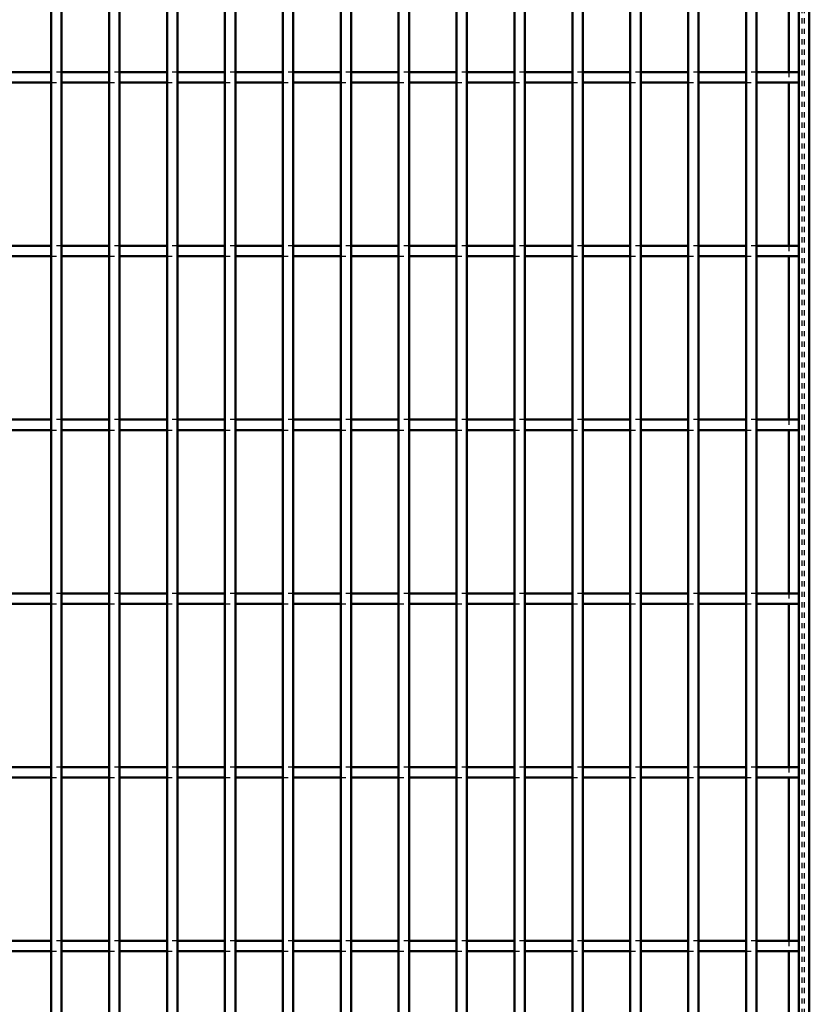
# Model space of a CAD drawing. Header units: millimetres. Extents: x -646 to 505, y -500 to 878.
# Tile 8 of 19: x 148 to 300, y -311 to -122. Entities that reach past the tile are written whole.
import ezdxf

# ---------------------------------------------------------------- set-up
doc = ezdxf.new("R2010")
doc.units = ezdxf.units.MM
doc.linetypes.add('Dashed', pattern=[2, 1, -1])
doc.layers.add('AM_0', color=7, linetype='Continuous', lineweight=50)
doc.layers.add('AM_9', color=6, linetype='Dashed', lineweight=25)

# ---------------------------------------------------------------- blocks, each defined once
blk = doc.blocks.new('1_o2buzjb7t2ollsxn3n00c1xvp________0_in_LPP230331121160010003500_4')
at = {"layer": 'AM_0'}
for p, q in [((298, 498), (298, -498)), ((300, 498), (300, -498)), ((296.05, -100.99), (296.05, -132.32)), ((296.05, -134.32), (296.05, -165.65)), ((296.05, -167.65), (296.05, -198.98)), ((296.05, -200.98), (296.05, -232.31)), ((296.05, -234.31), (296.05, -265.64)), ((296.05, -267.64), (296.05, -298.97)), ((296.05, -300.97), (296.05, -332.3))]:
    blk.add_line(p, q, dxfattribs=at)
at = {"layer": 'AM_9'}
for p, q in [((298.55, 498), (298.55, -498)), ((298.99, 498), (298.99, -498)), ((296.05, -132.32), (296.05, -134.32)), ((296.05, -165.65), (296.05, -167.65)), ((296.05, -198.98), (296.05, -200.98)), ((296.05, -232.31), (296.05, -234.31)), ((296.05, -265.64), (296.05, -267.64)), ((296.05, -298.97), (296.05, -300.97))]:
    blk.add_line(p, q, dxfattribs=at)
blk = doc.blocks.new('43_pb4u4gq9jogvbfivolyd0j09d________0_in_LPP230331121160010003500_4')
at = {"layer": 'AM_0'}
for p, q in [((154.54, -498), (154.54, 498)), ((156.54, -498), (156.54, 498))]:
    blk.add_line(p, q, dxfattribs=at)
blk = doc.blocks.new('44_nqy1eaonxbmdunn7yehsepxyt________0_in_LPP230331121160010003500_4')
at = {"layer": 'AM_0'}
for p, q in [((165.65, -498), (165.65, 498)), ((167.65, -498), (167.65, 498))]:
    blk.add_line(p, q, dxfattribs=at)
blk = doc.blocks.new('45_runslm8z1rp66zbsgses0m19p________0_in_LPP230331121160010003500_4')
at = {"layer": 'AM_0'}
for p, q in [((176.76, -498), (176.76, 498)), ((178.76, -498), (178.76, 498))]:
    blk.add_line(p, q, dxfattribs=at)
blk = doc.blocks.new('46_exffjpeqdlmf99qqc7h05lyky________0_in_LPP230331121160010003500_4')
at = {"layer": 'AM_0'}
for p, q in [((187.87, -498), (187.87, 498)), ((189.87, -498), (189.87, 498))]:
    blk.add_line(p, q, dxfattribs=at)
blk = doc.blocks.new('47_gz04h6jvx8cg67i1mwzvd42dc________0_in_LPP230331121160010003500_4')
at = {"layer": 'AM_0'}
for p, q in [((198.98, -498), (198.98, 498)), ((200.98, -498), (200.98, 498))]:
    blk.add_line(p, q, dxfattribs=at)
blk = doc.blocks.new('48_b9nzqopoehymwleeb1gwfedds________0_in_LPP230331121160010003500_4')
at = {"layer": 'AM_0'}
for p, q in [((210.09, -498), (210.09, 498)), ((212.09, -498), (212.09, 498))]:
    blk.add_line(p, q, dxfattribs=at)
blk = doc.blocks.new('49_yyxgppt1ahztb03k9z3xycomg________0_in_LPP230331121160010003500_4')
at = {"layer": 'AM_0'}
for p, q in [((221.2, -498), (221.2, 498)), ((223.2, -498), (223.2, 498))]:
    blk.add_line(p, q, dxfattribs=at)
blk = doc.blocks.new('50_gm2nh4hzrv4u7hzpw3dfemqac________0_in_LPP230331121160010003500_4')
at = {"layer": 'AM_0'}
for p, q in [((232.31, -498), (232.31, 498)), ((234.31, -498), (234.31, 498))]:
    blk.add_line(p, q, dxfattribs=at)
blk = doc.blocks.new('51_ptap3z6szjrr3a49b5lriijid________0_in_LPP230331121160010003500_4')
at = {"layer": 'AM_0'}
for p, q in [((243.42, -498), (243.42, 498)), ((245.42, -498), (245.42, 498))]:
    blk.add_line(p, q, dxfattribs=at)
blk = doc.blocks.new('52_uukuw3edz4rmbzl9m5uqx05ui________0_in_LPP230331121160010003500_4')
at = {"layer": 'AM_0'}
for p, q in [((254.53, -498), (254.53, 498)), ((256.53, -498), (256.53, 498))]:
    blk.add_line(p, q, dxfattribs=at)
blk = doc.blocks.new('53_qxlyxc7zrpgemh62kl3nvfngk________0_in_LPP230331121160010003500_4')
at = {"layer": 'AM_0'}
for p, q in [((265.64, -498), (265.64, 498)), ((267.64, -498), (267.64, 498))]:
    blk.add_line(p, q, dxfattribs=at)
blk = doc.blocks.new('54_8lghihonejpdop8j693hdb0pl________0_in_LPP230331121160010003500_4')
at = {"layer": 'AM_0'}
for p, q in [((276.75, -498), (276.75, 498)), ((278.75, -498), (278.75, 498))]:
    blk.add_line(p, q, dxfattribs=at)
blk = doc.blocks.new('55_k22txh74wmacn78lcbny7ia2p________0_in_LPP230331121160010003500_4')
at = {"layer": 'AM_0'}
for p, q in [((287.86, -498), (287.86, 498)), ((289.86, -498), (289.86, 498))]:
    blk.add_line(p, q, dxfattribs=at)
blk = doc.blocks.new('62_6by2gmguq111na8cx4725vdrh________0_in_LPP230331121160010003500_4')
at = {"layer": 'AM_0'}
for p, q in [((154.54, -298.97), (145.43, -298.97)), ((154.54, -298.97), (154.54, -300.97)), ((156.54, -300.97), (156.54, -298.97)), ((165.65, -298.97), (156.54, -298.97)), ((165.65, -298.97), (165.65, -300.97)), ((167.65, -300.97), (167.65, -298.97)), ((176.76, -298.97), (167.65, -298.97)), ((176.76, -298.97), (176.76, -300.97)), ((178.76, -300.97), (178.76, -298.97)), ((187.87, -298.97), (178.76, -298.97)), ((187.87, -298.97), (187.87, -300.97)), ((189.87, -300.97), (189.87, -298.97)), ((198.98, -298.97), (189.87, -298.97)), ((198.98, -298.97), (198.98, -300.97)), ((200.98, -300.97), (200.98, -298.97)), ((210.09, -298.97), (200.98, -298.97)), ((210.09, -298.97), (210.09, -300.97)), ((212.09, -300.97), (212.09, -298.97)), ((221.2, -298.97), (212.09, -298.97)), ((221.2, -298.97), (221.2, -300.97)), ((223.2, -300.97), (223.2, -298.97)), ((232.31, -298.97), (223.2, -298.97)), ((232.31, -298.97), (232.31, -300.97)), ((234.31, -300.97), (234.31, -298.97)), ((243.42, -298.97), (234.31, -298.97)), ((243.42, -298.97), (243.42, -300.97)), ((245.42, -300.97), (245.42, -298.97)), ((254.53, -298.97), (245.42, -298.97)), ((254.53, -298.97), (254.53, -300.97)), ((256.53, -300.97), (256.53, -298.97)), ((265.64, -298.97), (256.53, -298.97)), ((265.64, -298.97), (265.64, -300.97)), ((267.64, -300.97), (267.64, -298.97)), ((276.75, -298.97), (267.64, -298.97)), ((276.75, -298.97), (276.75, -300.97)), ((278.75, -300.97), (278.75, -298.97)), ((287.86, -298.97), (278.75, -298.97)), ((287.86, -298.97), (287.86, -300.97)), ((289.86, -300.97), (289.86, -298.97)), ((298, -298.97), (289.86, -298.97)), ((298, -298.97), (298, -300.97)), ((154.54, -300.97), (145.43, -300.97)), ((165.65, -300.97), (156.54, -300.97)), ((176.76, -300.97), (167.65, -300.97)), ((187.87, -300.97), (178.76, -300.97)), ((198.98, -300.97), (189.87, -300.97)), ((210.09, -300.97), (200.98, -300.97)), ((221.2, -300.97), (212.09, -300.97)), ((232.31, -300.97), (223.2, -300.97)), ((243.42, -300.97), (234.31, -300.97)), ((254.53, -300.97), (245.42, -300.97)), ((265.64, -300.97), (256.53, -300.97)), ((276.75, -300.97), (267.64, -300.97)), ((287.86, -300.97), (278.75, -300.97)), ((298, -300.97), (289.86, -300.97))]:
    blk.add_line(p, q, dxfattribs=at)
at = {"layer": 'AM_9'}
for p, q in [((156.54, -298.97), (154.54, -298.97)), ((167.65, -298.97), (165.65, -298.97)), ((178.76, -298.97), (176.76, -298.97)), ((189.87, -298.97), (187.87, -298.97)), ((200.98, -298.97), (198.98, -298.97)), ((212.09, -298.97), (210.09, -298.97)), ((223.2, -298.97), (221.2, -298.97)), ((234.31, -298.97), (232.31, -298.97)), ((245.42, -298.97), (243.42, -298.97)), ((256.53, -298.97), (254.53, -298.97)), ((267.64, -298.97), (265.64, -298.97)), ((278.75, -298.97), (276.75, -298.97)), ((289.86, -298.97), (287.86, -298.97)), ((154.54, -300.97), (156.54, -300.97)), ((165.65, -300.97), (167.65, -300.97)), ((176.76, -300.97), (178.76, -300.97)), ((187.87, -300.97), (189.87, -300.97)), ((198.98, -300.97), (200.98, -300.97)), ((210.09, -300.97), (212.09, -300.97)), ((221.2, -300.97), (223.2, -300.97)), ((232.31, -300.97), (234.31, -300.97)), ((243.42, -300.97), (245.42, -300.97)), ((254.53, -300.97), (256.53, -300.97)), ((265.64, -300.97), (267.64, -300.97)), ((276.75, -300.97), (278.75, -300.97)), ((287.86, -300.97), (289.86, -300.97))]:
    blk.add_line(p, q, dxfattribs=at)
blk = doc.blocks.new('63_nbeu7ywublu3dom637j87jp0u________0_in_LPP230331121160010003500_4')
at = {"layer": 'AM_0'}
for p, q in [((154.54, -265.64), (145.43, -265.64)), ((154.54, -265.64), (154.54, -267.64)), ((156.54, -267.64), (156.54, -265.64)), ((165.65, -265.64), (156.54, -265.64)), ((165.65, -265.64), (165.65, -267.64)), ((167.65, -267.64), (167.65, -265.64)), ((176.76, -265.64), (167.65, -265.64)), ((176.76, -265.64), (176.76, -267.64)), ((178.76, -267.64), (178.76, -265.64)), ((187.87, -265.64), (178.76, -265.64)), ((187.87, -265.64), (187.87, -267.64)), ((189.87, -267.64), (189.87, -265.64)), ((198.98, -265.64), (189.87, -265.64)), ((198.98, -265.64), (198.98, -267.64)), ((200.98, -267.64), (200.98, -265.64)), ((210.09, -265.64), (200.98, -265.64)), ((210.09, -265.64), (210.09, -267.64)), ((212.09, -267.64), (212.09, -265.64)), ((221.2, -265.64), (212.09, -265.64)), ((221.2, -265.64), (221.2, -267.64)), ((223.2, -267.64), (223.2, -265.64)), ((232.31, -265.64), (223.2, -265.64)), ((232.31, -265.64), (232.31, -267.64)), ((234.31, -267.64), (234.31, -265.64)), ((243.42, -265.64), (234.31, -265.64)), ((243.42, -265.64), (243.42, -267.64)), ((245.42, -267.64), (245.42, -265.64)), ((254.53, -265.64), (245.42, -265.64)), ((254.53, -265.64), (254.53, -267.64)), ((256.53, -267.64), (256.53, -265.64)), ((265.64, -265.64), (256.53, -265.64)), ((265.64, -265.64), (265.64, -267.64)), ((267.64, -267.64), (267.64, -265.64)), ((276.75, -265.64), (267.64, -265.64)), ((276.75, -265.64), (276.75, -267.64)), ((278.75, -267.64), (278.75, -265.64)), ((287.86, -265.64), (278.75, -265.64)), ((287.86, -265.64), (287.86, -267.64)), ((289.86, -267.64), (289.86, -265.64)), ((298, -265.64), (289.86, -265.64)), ((298, -265.64), (298, -267.64)), ((154.54, -267.64), (145.43, -267.64)), ((165.65, -267.64), (156.54, -267.64)), ((176.76, -267.64), (167.65, -267.64)), ((187.87, -267.64), (178.76, -267.64)), ((198.98, -267.64), (189.87, -267.64)), ((210.09, -267.64), (200.98, -267.64)), ((221.2, -267.64), (212.09, -267.64)), ((232.31, -267.64), (223.2, -267.64)), ((243.42, -267.64), (234.31, -267.64)), ((254.53, -267.64), (245.42, -267.64)), ((265.64, -267.64), (256.53, -267.64)), ((276.75, -267.64), (267.64, -267.64)), ((287.86, -267.64), (278.75, -267.64)), ((298, -267.64), (289.86, -267.64))]:
    blk.add_line(p, q, dxfattribs=at)
at = {"layer": 'AM_9'}
for p, q in [((156.54, -265.64), (154.54, -265.64)), ((167.65, -265.64), (165.65, -265.64)), ((178.76, -265.64), (176.76, -265.64)), ((189.87, -265.64), (187.87, -265.64)), ((200.98, -265.64), (198.98, -265.64)), ((212.09, -265.64), (210.09, -265.64)), ((223.2, -265.64), (221.2, -265.64)), ((234.31, -265.64), (232.31, -265.64)), ((245.42, -265.64), (243.42, -265.64)), ((256.53, -265.64), (254.53, -265.64)), ((267.64, -265.64), (265.64, -265.64)), ((278.75, -265.64), (276.75, -265.64)), ((289.86, -265.64), (287.86, -265.64)), ((154.54, -267.64), (156.54, -267.64)), ((165.65, -267.64), (167.65, -267.64)), ((176.76, -267.64), (178.76, -267.64)), ((187.87, -267.64), (189.87, -267.64)), ((198.98, -267.64), (200.98, -267.64)), ((210.09, -267.64), (212.09, -267.64)), ((221.2, -267.64), (223.2, -267.64)), ((232.31, -267.64), (234.31, -267.64)), ((243.42, -267.64), (245.42, -267.64)), ((254.53, -267.64), (256.53, -267.64)), ((265.64, -267.64), (267.64, -267.64)), ((276.75, -267.64), (278.75, -267.64)), ((287.86, -267.64), (289.86, -267.64))]:
    blk.add_line(p, q, dxfattribs=at)
blk = doc.blocks.new('64_yo4laqocjxgjkckwnn2wd3wwa________0_in_LPP230331121160010003500_4')
at = {"layer": 'AM_0'}
for p, q in [((154.54, -232.31), (145.43, -232.31)), ((154.54, -232.31), (154.54, -234.31)), ((156.54, -234.31), (156.54, -232.31)), ((165.65, -232.31), (156.54, -232.31)), ((165.65, -232.31), (165.65, -234.31)), ((167.65, -234.31), (167.65, -232.31)), ((176.76, -232.31), (167.65, -232.31)), ((176.76, -232.31), (176.76, -234.31)), ((178.76, -234.31), (178.76, -232.31)), ((187.87, -232.31), (178.76, -232.31)), ((187.87, -232.31), (187.87, -234.31)), ((189.87, -234.31), (189.87, -232.31)), ((198.98, -232.31), (189.87, -232.31)), ((198.98, -232.31), (198.98, -234.31)), ((200.98, -234.31), (200.98, -232.31)), ((210.09, -232.31), (200.98, -232.31)), ((210.09, -232.31), (210.09, -234.31)), ((212.09, -234.31), (212.09, -232.31)), ((221.2, -232.31), (212.09, -232.31)), ((221.2, -232.31), (221.2, -234.31)), ((223.2, -234.31), (223.2, -232.31)), ((232.31, -232.31), (223.2, -232.31)), ((232.31, -232.31), (232.31, -234.31)), ((234.31, -234.31), (234.31, -232.31)), ((243.42, -232.31), (234.31, -232.31)), ((243.42, -232.31), (243.42, -234.31)), ((245.42, -234.31), (245.42, -232.31)), ((254.53, -232.31), (245.42, -232.31)), ((254.53, -232.31), (254.53, -234.31)), ((256.53, -234.31), (256.53, -232.31)), ((265.64, -232.31), (256.53, -232.31)), ((265.64, -232.31), (265.64, -234.31)), ((267.64, -234.31), (267.64, -232.31)), ((276.75, -232.31), (267.64, -232.31)), ((276.75, -232.31), (276.75, -234.31)), ((278.75, -234.31), (278.75, -232.31)), ((287.86, -232.31), (278.75, -232.31)), ((287.86, -232.31), (287.86, -234.31)), ((289.86, -234.31), (289.86, -232.31)), ((298, -232.31), (289.86, -232.31)), ((298, -232.31), (298, -234.31)), ((154.54, -234.31), (145.43, -234.31)), ((165.65, -234.31), (156.54, -234.31)), ((176.76, -234.31), (167.65, -234.31)), ((187.87, -234.31), (178.76, -234.31)), ((198.98, -234.31), (189.87, -234.31)), ((210.09, -234.31), (200.98, -234.31)), ((221.2, -234.31), (212.09, -234.31)), ((232.31, -234.31), (223.2, -234.31)), ((243.42, -234.31), (234.31, -234.31)), ((254.53, -234.31), (245.42, -234.31)), ((265.64, -234.31), (256.53, -234.31)), ((276.75, -234.31), (267.64, -234.31)), ((287.86, -234.31), (278.75, -234.31)), ((298, -234.31), (289.86, -234.31))]:
    blk.add_line(p, q, dxfattribs=at)
at = {"layer": 'AM_9'}
for p, q in [((156.54, -232.31), (154.54, -232.31)), ((167.65, -232.31), (165.65, -232.31)), ((178.76, -232.31), (176.76, -232.31)), ((189.87, -232.31), (187.87, -232.31)), ((200.98, -232.31), (198.98, -232.31)), ((212.09, -232.31), (210.09, -232.31)), ((223.2, -232.31), (221.2, -232.31)), ((234.31, -232.31), (232.31, -232.31)), ((245.42, -232.31), (243.42, -232.31)), ((256.53, -232.31), (254.53, -232.31)), ((267.64, -232.31), (265.64, -232.31)), ((278.75, -232.31), (276.75, -232.31)), ((289.86, -232.31), (287.86, -232.31)), ((154.54, -234.31), (156.54, -234.31)), ((165.65, -234.31), (167.65, -234.31)), ((176.76, -234.31), (178.76, -234.31)), ((187.87, -234.31), (189.87, -234.31)), ((198.98, -234.31), (200.98, -234.31)), ((210.09, -234.31), (212.09, -234.31)), ((221.2, -234.31), (223.2, -234.31)), ((232.31, -234.31), (234.31, -234.31)), ((243.42, -234.31), (245.42, -234.31)), ((254.53, -234.31), (256.53, -234.31)), ((265.64, -234.31), (267.64, -234.31)), ((276.75, -234.31), (278.75, -234.31)), ((287.86, -234.31), (289.86, -234.31))]:
    blk.add_line(p, q, dxfattribs=at)
blk = doc.blocks.new('65_q4lyufnlrzk404g1fnlekxfrg________0_in_LPP230331121160010003500_4')
at = {"layer": 'AM_0'}
for p, q in [((154.54, -198.98), (145.43, -198.98)), ((154.54, -198.98), (154.54, -200.98)), ((156.54, -200.98), (156.54, -198.98)), ((165.65, -198.98), (156.54, -198.98)), ((165.65, -198.98), (165.65, -200.98)), ((167.65, -200.98), (167.65, -198.98)), ((176.76, -198.98), (167.65, -198.98)), ((176.76, -198.98), (176.76, -200.98)), ((178.76, -200.98), (178.76, -198.98)), ((187.87, -198.98), (178.76, -198.98)), ((187.87, -198.98), (187.87, -200.98)), ((189.87, -200.98), (189.87, -198.98)), ((198.98, -198.98), (189.87, -198.98)), ((198.98, -198.98), (198.98, -200.98)), ((200.98, -200.98), (200.98, -198.98)), ((210.09, -198.98), (200.98, -198.98)), ((210.09, -198.98), (210.09, -200.98)), ((212.09, -200.98), (212.09, -198.98)), ((221.2, -198.98), (212.09, -198.98)), ((221.2, -198.98), (221.2, -200.98)), ((223.2, -200.98), (223.2, -198.98)), ((232.31, -198.98), (223.2, -198.98)), ((232.31, -198.98), (232.31, -200.98)), ((234.31, -200.98), (234.31, -198.98)), ((243.42, -198.98), (234.31, -198.98)), ((243.42, -198.98), (243.42, -200.98)), ((245.42, -200.98), (245.42, -198.98)), ((254.53, -198.98), (245.42, -198.98)), ((254.53, -198.98), (254.53, -200.98)), ((256.53, -200.98), (256.53, -198.98)), ((265.64, -198.98), (256.53, -198.98)), ((265.64, -198.98), (265.64, -200.98)), ((267.64, -200.98), (267.64, -198.98)), ((276.75, -198.98), (267.64, -198.98)), ((276.75, -198.98), (276.75, -200.98)), ((278.75, -200.98), (278.75, -198.98)), ((287.86, -198.98), (278.75, -198.98)), ((287.86, -198.98), (287.86, -200.98)), ((289.86, -200.98), (289.86, -198.98)), ((298, -198.98), (289.86, -198.98)), ((298, -198.98), (298, -200.98)), ((154.54, -200.98), (145.43, -200.98)), ((165.65, -200.98), (156.54, -200.98)), ((176.76, -200.98), (167.65, -200.98)), ((187.87, -200.98), (178.76, -200.98)), ((198.98, -200.98), (189.87, -200.98)), ((210.09, -200.98), (200.98, -200.98)), ((221.2, -200.98), (212.09, -200.98)), ((232.31, -200.98), (223.2, -200.98)), ((243.42, -200.98), (234.31, -200.98)), ((254.53, -200.98), (245.42, -200.98)), ((265.64, -200.98), (256.53, -200.98)), ((276.75, -200.98), (267.64, -200.98)), ((287.86, -200.98), (278.75, -200.98)), ((298, -200.98), (289.86, -200.98))]:
    blk.add_line(p, q, dxfattribs=at)
at = {"layer": 'AM_9'}
for p, q in [((156.54, -198.98), (154.54, -198.98)), ((167.65, -198.98), (165.65, -198.98)), ((178.76, -198.98), (176.76, -198.98)), ((189.87, -198.98), (187.87, -198.98)), ((200.98, -198.98), (198.98, -198.98)), ((212.09, -198.98), (210.09, -198.98)), ((223.2, -198.98), (221.2, -198.98)), ((234.31, -198.98), (232.31, -198.98)), ((245.42, -198.98), (243.42, -198.98)), ((256.53, -198.98), (254.53, -198.98)), ((267.64, -198.98), (265.64, -198.98)), ((278.75, -198.98), (276.75, -198.98)), ((289.86, -198.98), (287.86, -198.98)), ((154.54, -200.98), (156.54, -200.98)), ((165.65, -200.98), (167.65, -200.98)), ((176.76, -200.98), (178.76, -200.98)), ((187.87, -200.98), (189.87, -200.98)), ((198.98, -200.98), (200.98, -200.98)), ((210.09, -200.98), (212.09, -200.98)), ((221.2, -200.98), (223.2, -200.98)), ((232.31, -200.98), (234.31, -200.98)), ((243.42, -200.98), (245.42, -200.98)), ((254.53, -200.98), (256.53, -200.98)), ((265.64, -200.98), (267.64, -200.98)), ((276.75, -200.98), (278.75, -200.98)), ((287.86, -200.98), (289.86, -200.98))]:
    blk.add_line(p, q, dxfattribs=at)
blk = doc.blocks.new('66_frqhbdne9j7ustne67myo8ddf________0_in_LPP230331121160010003500_4')
at = {"layer": 'AM_0'}
for p, q in [((154.54, -165.65), (145.43, -165.65)), ((154.54, -165.65), (154.54, -167.65)), ((156.54, -167.65), (156.54, -165.65)), ((165.65, -165.65), (156.54, -165.65)), ((165.65, -165.65), (165.65, -167.65)), ((167.65, -167.65), (167.65, -165.65)), ((176.76, -165.65), (167.65, -165.65)), ((176.76, -165.65), (176.76, -167.65)), ((178.76, -167.65), (178.76, -165.65)), ((187.87, -165.65), (178.76, -165.65)), ((187.87, -165.65), (187.87, -167.65)), ((189.87, -167.65), (189.87, -165.65)), ((198.98, -165.65), (189.87, -165.65)), ((198.98, -165.65), (198.98, -167.65)), ((200.98, -167.65), (200.98, -165.65)), ((210.09, -165.65), (200.98, -165.65)), ((210.09, -165.65), (210.09, -167.65)), ((212.09, -167.65), (212.09, -165.65)), ((221.2, -165.65), (212.09, -165.65)), ((221.2, -165.65), (221.2, -167.65)), ((223.2, -167.65), (223.2, -165.65)), ((232.31, -165.65), (223.2, -165.65)), ((232.31, -165.65), (232.31, -167.65)), ((234.31, -167.65), (234.31, -165.65)), ((243.42, -165.65), (234.31, -165.65)), ((243.42, -165.65), (243.42, -167.65)), ((245.42, -167.65), (245.42, -165.65)), ((254.53, -165.65), (245.42, -165.65)), ((254.53, -165.65), (254.53, -167.65)), ((256.53, -167.65), (256.53, -165.65)), ((265.64, -165.65), (256.53, -165.65)), ((265.64, -165.65), (265.64, -167.65)), ((267.64, -167.65), (267.64, -165.65)), ((276.75, -165.65), (267.64, -165.65)), ((276.75, -165.65), (276.75, -167.65)), ((278.75, -167.65), (278.75, -165.65)), ((287.86, -165.65), (278.75, -165.65)), ((287.86, -165.65), (287.86, -167.65)), ((289.86, -167.65), (289.86, -165.65)), ((298, -165.65), (289.86, -165.65)), ((298, -165.65), (298, -167.65)), ((154.54, -167.65), (145.43, -167.65)), ((165.65, -167.65), (156.54, -167.65)), ((176.76, -167.65), (167.65, -167.65)), ((187.87, -167.65), (178.76, -167.65)), ((198.98, -167.65), (189.87, -167.65)), ((210.09, -167.65), (200.98, -167.65)), ((221.2, -167.65), (212.09, -167.65)), ((232.31, -167.65), (223.2, -167.65)), ((243.42, -167.65), (234.31, -167.65)), ((254.53, -167.65), (245.42, -167.65)), ((265.64, -167.65), (256.53, -167.65)), ((276.75, -167.65), (267.64, -167.65)), ((287.86, -167.65), (278.75, -167.65)), ((298, -167.65), (289.86, -167.65))]:
    blk.add_line(p, q, dxfattribs=at)
at = {"layer": 'AM_9'}
for p, q in [((156.54, -165.65), (154.54, -165.65)), ((167.65, -165.65), (165.65, -165.65)), ((178.76, -165.65), (176.76, -165.65)), ((189.87, -165.65), (187.87, -165.65)), ((200.98, -165.65), (198.98, -165.65)), ((212.09, -165.65), (210.09, -165.65)), ((223.2, -165.65), (221.2, -165.65)), ((234.31, -165.65), (232.31, -165.65)), ((245.42, -165.65), (243.42, -165.65)), ((256.53, -165.65), (254.53, -165.65)), ((267.64, -165.65), (265.64, -165.65)), ((278.75, -165.65), (276.75, -165.65)), ((289.86, -165.65), (287.86, -165.65)), ((154.54, -167.65), (156.54, -167.65)), ((165.65, -167.65), (167.65, -167.65)), ((176.76, -167.65), (178.76, -167.65)), ((187.87, -167.65), (189.87, -167.65)), ((198.98, -167.65), (200.98, -167.65)), ((210.09, -167.65), (212.09, -167.65)), ((221.2, -167.65), (223.2, -167.65)), ((232.31, -167.65), (234.31, -167.65)), ((243.42, -167.65), (245.42, -167.65)), ((254.53, -167.65), (256.53, -167.65)), ((265.64, -167.65), (267.64, -167.65)), ((276.75, -167.65), (278.75, -167.65)), ((287.86, -167.65), (289.86, -167.65))]:
    blk.add_line(p, q, dxfattribs=at)
blk = doc.blocks.new('67_5rdcufv1atvjytbl5akqk73rx________0_in_LPP230331121160010003500_4')
at = {"layer": 'AM_0'}
for p, q in [((154.54, -132.32), (145.43, -132.32)), ((154.54, -132.32), (154.54, -134.32)), ((156.54, -134.32), (156.54, -132.32)), ((165.65, -132.32), (156.54, -132.32)), ((165.65, -132.32), (165.65, -134.32)), ((167.65, -134.32), (167.65, -132.32)), ((176.76, -132.32), (167.65, -132.32)), ((176.76, -132.32), (176.76, -134.32)), ((178.76, -134.32), (178.76, -132.32)), ((187.87, -132.32), (178.76, -132.32)), ((187.87, -132.32), (187.87, -134.32)), ((189.87, -134.32), (189.87, -132.32)), ((198.98, -132.32), (189.87, -132.32)), ((198.98, -132.32), (198.98, -134.32)), ((200.98, -134.32), (200.98, -132.32)), ((210.09, -132.32), (200.98, -132.32)), ((210.09, -132.32), (210.09, -134.32)), ((212.09, -134.32), (212.09, -132.32)), ((221.2, -132.32), (212.09, -132.32)), ((221.2, -132.32), (221.2, -134.32)), ((223.2, -134.32), (223.2, -132.32)), ((232.31, -132.32), (223.2, -132.32)), ((232.31, -132.32), (232.31, -134.32)), ((234.31, -134.32), (234.31, -132.32)), ((243.42, -132.32), (234.31, -132.32)), ((243.42, -132.32), (243.42, -134.32)), ((245.42, -134.32), (245.42, -132.32)), ((254.53, -132.32), (245.42, -132.32)), ((254.53, -132.32), (254.53, -134.32)), ((256.53, -134.32), (256.53, -132.32)), ((265.64, -132.32), (256.53, -132.32)), ((265.64, -132.32), (265.64, -134.32)), ((267.64, -134.32), (267.64, -132.32)), ((276.75, -132.32), (267.64, -132.32)), ((276.75, -132.32), (276.75, -134.32)), ((278.75, -134.32), (278.75, -132.32)), ((287.86, -132.32), (278.75, -132.32)), ((287.86, -132.32), (287.86, -134.32)), ((289.86, -134.32), (289.86, -132.32)), ((298, -132.32), (289.86, -132.32)), ((298, -132.32), (298, -134.32)), ((154.54, -134.32), (145.43, -134.32)), ((165.65, -134.32), (156.54, -134.32)), ((176.76, -134.32), (167.65, -134.32)), ((187.87, -134.32), (178.76, -134.32)), ((198.98, -134.32), (189.87, -134.32)), ((210.09, -134.32), (200.98, -134.32)), ((221.2, -134.32), (212.09, -134.32)), ((232.31, -134.32), (223.2, -134.32)), ((243.42, -134.32), (234.31, -134.32)), ((254.53, -134.32), (245.42, -134.32)), ((265.64, -134.32), (256.53, -134.32)), ((276.75, -134.32), (267.64, -134.32)), ((287.86, -134.32), (278.75, -134.32)), ((298, -134.32), (289.86, -134.32))]:
    blk.add_line(p, q, dxfattribs=at)
at = {"layer": 'AM_9'}
for p, q in [((156.54, -132.32), (154.54, -132.32)), ((167.65, -132.32), (165.65, -132.32)), ((178.76, -132.32), (176.76, -132.32)), ((189.87, -132.32), (187.87, -132.32)), ((200.98, -132.32), (198.98, -132.32)), ((212.09, -132.32), (210.09, -132.32)), ((223.2, -132.32), (221.2, -132.32)), ((234.31, -132.32), (232.31, -132.32)), ((245.42, -132.32), (243.42, -132.32)), ((256.53, -132.32), (254.53, -132.32)), ((267.64, -132.32), (265.64, -132.32)), ((278.75, -132.32), (276.75, -132.32)), ((289.86, -132.32), (287.86, -132.32)), ((154.54, -134.32), (156.54, -134.32)), ((165.65, -134.32), (167.65, -134.32)), ((176.76, -134.32), (178.76, -134.32)), ((187.87, -134.32), (189.87, -134.32)), ((198.98, -134.32), (200.98, -134.32)), ((210.09, -134.32), (212.09, -134.32)), ((221.2, -134.32), (223.2, -134.32)), ((232.31, -134.32), (234.31, -134.32)), ((243.42, -134.32), (245.42, -134.32)), ((254.53, -134.32), (256.53, -134.32)), ((265.64, -134.32), (267.64, -134.32)), ((276.75, -134.32), (278.75, -134.32)), ((287.86, -134.32), (289.86, -134.32))]:
    blk.add_line(p, q, dxfattribs=at)

msp = doc.modelspace()

# ---------------------------------------------------------------- block references
for name in ['43_pb4u4gq9jogvbfivolyd0j09d________0_in_LPP230331121160010003500_4', '44_nqy1eaonxbmdunn7yehsepxyt________0_in_LPP230331121160010003500_4', '45_runslm8z1rp66zbsgses0m19p________0_in_LPP230331121160010003500_4', '46_exffjpeqdlmf99qqc7h05lyky________0_in_LPP230331121160010003500_4', '47_gz04h6jvx8cg67i1mwzvd42dc________0_in_LPP230331121160010003500_4', '48_b9nzqopoehymwleeb1gwfedds________0_in_LPP230331121160010003500_4', '49_yyxgppt1ahztb03k9z3xycomg________0_in_LPP230331121160010003500_4', '50_gm2nh4hzrv4u7hzpw3dfemqac________0_in_LPP230331121160010003500_4', '51_ptap3z6szjrr3a49b5lriijid________0_in_LPP230331121160010003500_4', '52_uukuw3edz4rmbzl9m5uqx05ui________0_in_LPP230331121160010003500_4', '53_qxlyxc7zrpgemh62kl3nvfngk________0_in_LPP230331121160010003500_4', '54_8lghihonejpdop8j693hdb0pl________0_in_LPP230331121160010003500_4', '55_k22txh74wmacn78lcbny7ia2p________0_in_LPP230331121160010003500_4', '1_o2buzjb7t2ollsxn3n00c1xvp________0_in_LPP230331121160010003500_4', '67_5rdcufv1atvjytbl5akqk73rx________0_in_LPP230331121160010003500_4', '66_frqhbdne9j7ustne67myo8ddf________0_in_LPP230331121160010003500_4', '65_q4lyufnlrzk404g1fnlekxfrg________0_in_LPP230331121160010003500_4', '64_yo4laqocjxgjkckwnn2wd3wwa________0_in_LPP230331121160010003500_4', '63_nbeu7ywublu3dom637j87jp0u________0_in_LPP230331121160010003500_4', '62_6by2gmguq111na8cx4725vdrh________0_in_LPP230331121160010003500_4']:
    msp.add_blockref(name, (0, 0))

doc.saveas('drawing.dxf')
